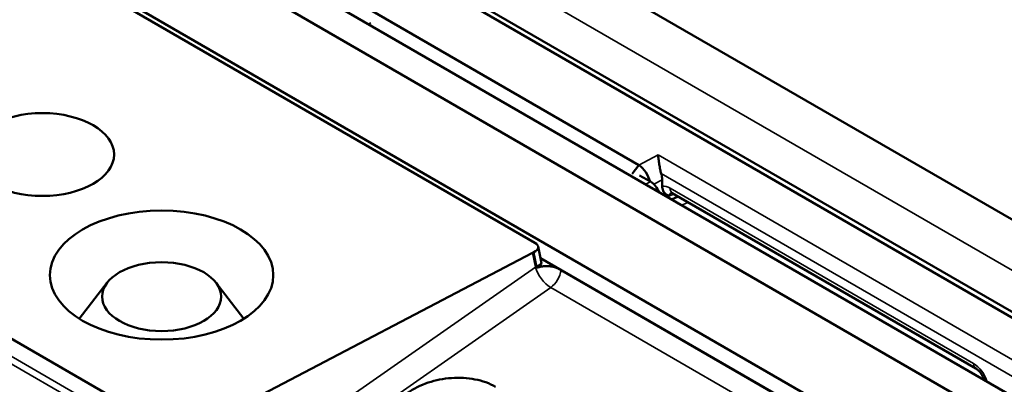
# Model space of a CAD drawing. Header units: millimetres. Extents: x 0 to 5104, y -184 to 1188.
# Tile 207 of 221: x 1477 to 1508, y 573 to 584. Entities that reach past the tile are written whole.
import ezdxf

# ---------------------------------------------------------------- set-up
doc = ezdxf.new("R2010")
doc.units = ezdxf.units.MM
doc.header["$LTSCALE"] = 2
doc.layers.add('Sichtbar (ISO)', color=7, linetype='Continuous', lineweight=50)
doc.layers.add('Sichtbar schmal (ISO)', color=7, linetype='Continuous', lineweight=35)

msp = doc.modelspace()

# ---------------------------------------------------------------- linework, layer by layer
at = {"layer": 'Sichtbar (ISO)'}
for p, q in [((1549.724, 548.425), (1315.955, 683.392)), ((1315.012, 682.957), (1548.781, 547.99)), ((1312.655, 681.596), (1546.424, 546.629)), ((1437.695, 618.685), (1554.556, 551.215)), ((1435.456, 617.057), (1551.735, 549.922)), ((1435.71, 616.735), (1551.392, 549.946)), ((1449.994, 602.14), (1492.964, 577.331)), ((1487.556, 584.802), (1496.255, 579.78)), ((1466.507, 580.014), (1481.339, 571.451)), ((1496.035, 579.512), (1496.255, 579.78)), ((1496.277, 579.461), (1496.619, 579.263)), ((1496.992, 579.322), (1496.992, 579.115)), ((1497.309, 578.901), (1506.907, 573.359)), ((1497.499, 578.791), (1497.287, 578.7)), ((1493.163, 576.734), (1493.065, 577.211)), ((1482.227, 571.438), (1492.889, 577.014)), ((1493.14, 576.849), (1508.386, 568.046)), ((1508.381, 568.044), (1493.79, 576.467)), ((1479.439, 576.072), (1478.554, 574.93)), ((1482.878, 576.072), (1483.762, 574.93))]:
    msp.add_line(p, q, dxfattribs=at)
for centre, major_axis in [((1477.387, 580.119), (2.267, 0)), ((1481.158, 576.309), (3.533, 0)), ((1481.158, 575.628), (-1.883, 0))]:
    msp.add_ellipse(centre, major_axis=major_axis, ratio=0.57735, dxfattribs=at)
for centre, major_axis, ratio, start_param, end_param in [((1496.619, 578.882), (-0.233, 0.404), 0.578054, 4.489861, 5.497178), ((1496.613, 579.539), (0.268, -0.461), 0.579986, 0.785215, 1.200599), ((1497.476, 579.19), (-0.167, -0.289), 0.57735, 6.283021, 6.283185), ((1493.261, 576.779), (-0.543, 0.016), 0.576654, 5.378029, 5.484826), ((1492.728, 577.195), (-0.339, 0.01), 0.576654, 2.236436, 3.961692), ((1507.074, 573.648), (-0.167, -0.289), 0.57735, 0, 0.0001)]:
    msp.add_ellipse(centre, major_axis=major_axis, ratio=ratio, start_param=start_param, end_param=end_param, dxfattribs=at)
for points, knots in [([(1496.959, 579.517), (1496.946, 579.558), (1496.935, 579.604), (1496.915, 579.703), (1496.906, 579.757), (1496.89, 579.86), (1496.882, 579.918), (1496.869, 580.022), (1496.863, 580.068), (1496.858, 580.105)], [-0.09842924, -0.09842924, -0.09842924, -0.09842924, -0.07833059, -0.07833059, -0.05540394, -0.05540394, -0.02770197, -0.02770197, 0, 0, 0, 0]), ([(1496.992, 579.115), (1496.992, 579.105), (1496.992, 579.097), (1496.996, 579.036), (1497.01, 578.986), (1497.069, 578.887), (1497.115, 578.853), (1497.149, 578.838)], [-0.04884795, -0.04884795, -0.04884795, -0.04884795, -0.0458169, -0.0458169, -0.02596274, -0.02596274, -0.00019077, -0.00019077, -0.00019077, -0.00019077]), ([(1497.309, 578.901), (1497.294, 578.909), (1497.282, 578.914), (1497.268, 578.919), (1497.264, 578.92), (1497.264, 578.92)], [0, 0, 0, 0, 0.0140466, 0.0140466, 0.02722687, 0.02722687, 0.02722687, 0.02722687]), ([(1497.149, 578.838), (1497.161, 578.832), (1497.173, 578.827), (1497.192, 578.819), (1497.2, 578.816), (1497.212, 578.812), (1497.216, 578.81), (1497.22, 578.809)], [-0.01588069, -0.01588069, -0.01588069, -0.01588069, -0.00629336, -0.00629336, 0, 0, 0.00333023, 0.00333023, 0.00333023, 0.00333023]), ([(1493.166, 576.719), (1493.168, 576.712), (1493.169, 576.706), (1493.17, 576.68), (1493.166, 576.661), (1493.148, 576.623), (1493.135, 576.605), (1493.107, 576.581), (1493.097, 576.573), (1493.081, 576.563), (1493.078, 576.561), (1493.062, 576.552), (1493.049, 576.546), (1493.036, 576.54)], [-0.05293332, -0.05293332, -0.05293332, -0.05293332, -0.04798754, -0.04798754, -0.0327141, -0.0327141, -0.01776873, -0.01776873, -0.00988039, -0.00988039, -0.0074448, -0.0074448, -0.00000486, -0.00000486, -0.00000486, -0.00000486]), ([(1493.79, 576.467), (1493.762, 576.483), (1493.732, 576.5), (1493.663, 576.531), (1493.624, 576.547), (1493.535, 576.573), (1493.486, 576.583), (1493.367, 576.597), (1493.298, 576.597), (1493.195, 576.585), (1493.16, 576.578), (1493.094, 576.562), (1493.064, 576.552), (1493.036, 576.54)], [-0.1256538, -0.1256538, -0.1256538, -0.1256538, -0.1078731, -0.1078731, -0.0864209, -0.0864209, -0.0631116, -0.0631116, -0.0321164, -0.0321164, -0.0156565, -0.0156565, -0.0000057, -0.0000057, -0.0000057, -0.0000057]), ([(1507.182, 572.987), (1507.173, 573.013), (1507.162, 573.04), (1507.134, 573.1), (1507.115, 573.135), (1507.072, 573.201), (1507.048, 573.233), (1506.999, 573.288), (1506.974, 573.311), (1506.936, 573.342), (1506.92, 573.352), (1506.907, 573.359)], [0.03083492, 0.03083492, 0.03083492, 0.03083492, 0.04409059, 0.04409059, 0.0613712, 0.0613712, 0.07967209, 0.07967209, 0.09719717, 0.09719717, 0.109552, 0.109552, 0.109552, 0.109552]), ([(1488.938, 572.585), (1489.124, 572.718), (1489.347, 572.83), (1489.824, 572.989), (1490.075, 573.038), (1490.579, 573.074), (1490.831, 573.06), (1491.187, 572.992), (1491.303, 572.96), (1491.522, 572.882), (1491.624, 572.835), (1491.717, 572.782)], [-0.4645217, -0.4645217, -0.4645217, -0.4645217, -0.3456401, -0.3456401, -0.2317553, -0.2317553, -0.1181504, -0.1181504, -0.0590649, -0.0590649, 0, 0, 0, 0])]:
    msp.add_open_spline(points, degree=3, knots=knots, dxfattribs=at)
for points in [[(1496.255, 579.78), (1496.415, 579.681), (1496.554, 579.461), (1496.605, 579.272)], [(1493.163, 576.734), (1493.164, 576.729), (1493.165, 576.724), (1493.166, 576.719)]]:
    msp.add_open_spline(points, degree=3, dxfattribs=at)
at = {"layer": 'Sichtbar schmal (ISO)'}
for p, q in [((1553.163, 550.414), (1436.306, 617.881)), ((1487.771, 584.283), (1487.688, 584.242)), ((1496.255, 579.78), (1496.858, 580.105)), ((1496.858, 580.105), (1534.259, 558.511)), ((1481.327, 570.661), (1466.385, 579.288)), ((1466.409, 579.512), (1481.335, 570.895)), ((1496.465, 579.174), (1496.619, 579.263)), ((1496.992, 579.322), (1496.728, 579.18)), ((1533.689, 558.311), (1496.959, 579.517)), ((1506.838, 573.512), (1497.24, 579.053)), ((1497.091, 578.813), (1497.148, 578.838)), ((1497.362, 578.87), (1497.22, 578.809)), ((1493.025, 576.586), (1492.933, 577.035)), ((1492.981, 576.564), (1492.889, 577.014)), ((1482.542, 569.276), (1492.981, 576.564)), ((1493.464, 575.918), (1482.961, 568.585)), ((1507.776, 567.655), (1493.464, 575.918))]:
    msp.add_line(p, q, dxfattribs=at)
for centre, major_axis, ratio, start_param, end_param in [((1497.242, 578.507), (-0.336, 0.579), 0.574719, 5.497649, 6.051331), ((1497.478, 578.643), (-0.206, 0.271), 0.582938, 6.256093, 6.842553), ((1497.476, 579.19), (-0.167, -0.289), 0.57735, 5.497787, 6.283021), ((1497.746, 579.376), (-0.558, -0.816), 0.606893, 0.645085, 0.924344), ((1492.836, 576.667), (0.327, 0.067), 0.408033, 5.242562, 6.283185), ((1493.327, 576.457), (-0.522, -0.107), 0.408033, 5.242562, 5.349359), ((1493.418, 576.433), (-0.373, 0.553), 0.510805, 1.012595, 2.317575), ((1493.254, 576.515), (-0.156, 0.419), 0.447998, 1.235814, 1.345324), ((1493.418, 576.323), (-0.267, -0.462), 0.57735, 0.907571, 2.193384), ((1506.837, 572.967), (0.333, -0.577), 0.578934, 1.197012, 2.354825), ((1507.074, 573.648), (-0.167, -0.289), 0.57735, 5.497787, 6.283185)]:
    msp.add_ellipse(centre, major_axis=major_axis, ratio=ratio, start_param=start_param, end_param=end_param, dxfattribs=at)

doc.saveas('drawing.dxf')
